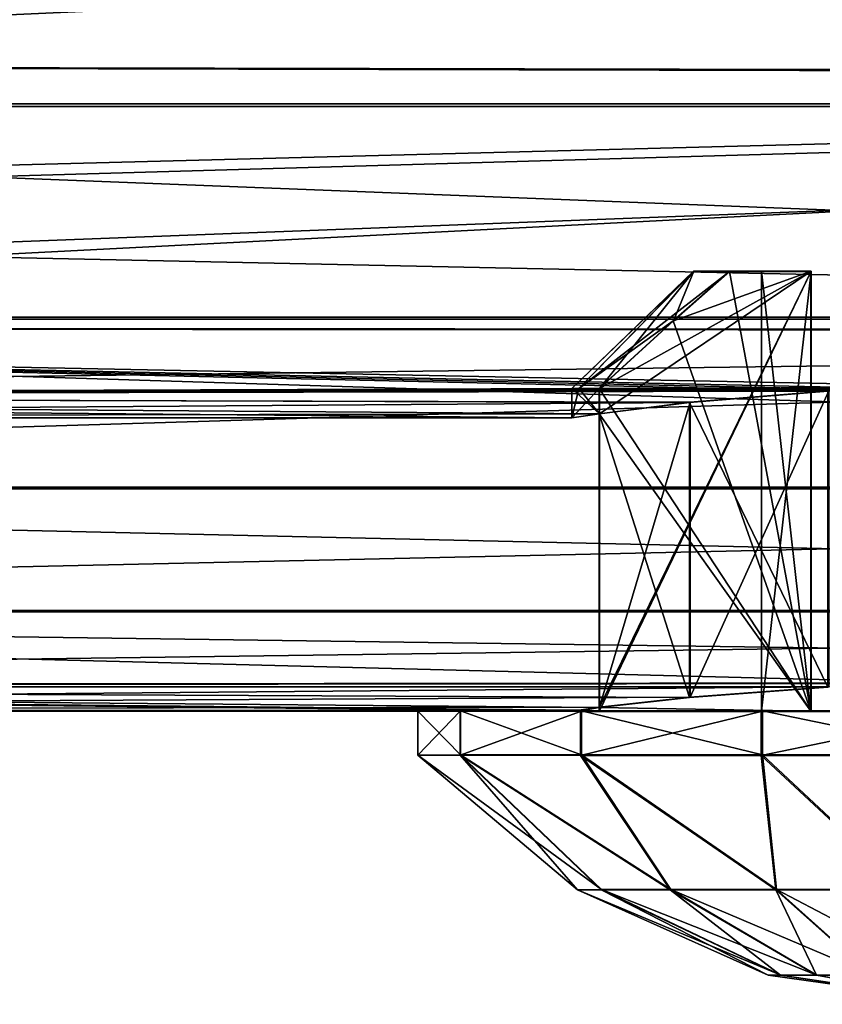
# Model space of a CAD drawing. Header units: millimetres. Extents: x -144 to 364, y -408 to 1133.
# Tile 146 of 256: x 118.11 to 123.58, y -22 to -15.28. Entities that reach past the tile are written whole.
import ezdxf

# ---------------------------------------------------------------- set-up
doc = ezdxf.new("R2010")
doc.units = ezdxf.units.MM
doc.header["$LTSCALE"] = 41.718519
for name, color, linetype in [('819', 7, 'CONTINUOUS'), ('820', 7, 'CONTINUOUS'), ('889', 7, 'CONTINUOUS'), ('917', 7, 'CONTINUOUS'), ('918', 7, 'CONTINUOUS'), ('919', 7, 'CONTINUOUS'), ('933', 7, 'CONTINUOUS'), ('934', 7, 'CONTINUOUS'), ('935', 7, 'CONTINUOUS'), ('936', 7, 'CONTINUOUS'), ('940', 7, 'CONTINUOUS'), ('941', 7, 'CONTINUOUS'), ('942', 7, 'CONTINUOUS'), ('986', 7, 'CONTINUOUS'), ('991', 7, 'CONTINUOUS'), ('998', 7, 'CONTINUOUS'), ('999', 7, 'CONTINUOUS')]:
    doc.layers.add(name, color=color, linetype=linetype)

msp = doc.modelspace()

# ---------------------------------------------------------------- linework, layer by layer
at = {"layer": '819', "color": 7, "linetype": 'CONTINUOUS', "true_color": 0xaaaaaa}
for points in [[(141.6363, -15.6615, 8.8502), (104.6389, -14.2728, 10.9924), (141.6409, -12.8873, 12.5444), (141.6363, -15.6615, 8.8502)], [(108.1112, -14.2879, -10.9274), (108.1136, -15.5947, -8.9688), (141.6091, -12.9047, -12.5707), (108.1112, -14.2879, -10.9274)], [(141.6091, -12.9047, -12.5707), (108.1136, -15.5947, -8.9688), (141.6138, -15.6737, -8.8728), (141.6091, -12.9047, -12.5707)], [(104.6365, -15.5822, 9.0356), (104.6389, -14.2728, 10.9924), (141.6363, -15.6615, 8.8502), (104.6365, -15.5822, 9.0356)], [(104.6338, -16.6251, 6.9246), (104.6365, -15.5822, 9.0356), (141.6363, -15.6615, 8.8502), (104.6338, -16.6251, 6.9246)], [(108.1136, -15.5947, -8.9688), (108.1163, -16.6346, -6.8564), (141.6138, -15.6737, -8.8728), (108.1136, -15.5947, -8.9688)], [(141.6308, -17.4039, 4.5718), (104.6338, -16.6251, 6.9246), (141.6363, -15.6615, 8.8502), (141.6308, -17.4039, 4.5718)], [(108.1163, -16.6346, -6.8564), (108.1191, -17.3899, -4.6263), (141.6138, -15.6737, -8.8728), (108.1163, -16.6346, -6.8564)], [(141.6138, -15.6737, -8.8728), (108.1191, -17.3899, -4.6263), (141.6192, -17.4103, -4.5919), (141.6138, -15.6737, -8.8728)], [(104.631, -17.3834, 4.6956), (104.6338, -16.6251, 6.9246), (141.6308, -17.4039, 4.5718), (104.631, -17.3834, 4.6956)], [(104.628, -17.8444, 2.3866), (104.631, -17.3834, 4.6956), (123.6283, -17.815, 2.5748), (104.628, -17.8444, 2.3866)], [(104.631, -17.3834, 4.6956), (141.6308, -17.4039, 4.5718), (124.6285, -17.7868, 2.7618), (104.631, -17.3834, 4.6956)], [(123.6283, -17.815, 2.5748), (104.631, -17.3834, 4.6956), (123.8091, -17.8057, 2.6379), (123.6283, -17.815, 2.5748)], [(123.8091, -17.8057, 2.6379), (104.631, -17.3834, 4.6956), (123.9939, -17.7981, 2.6884), (123.8091, -17.8057, 2.6379)], [(123.9939, -17.7981, 2.6884), (104.631, -17.3834, 4.6956), (124.6285, -17.7868, 2.7618), (123.9939, -17.7981, 2.6884)], [(108.1191, -17.3899, -4.6263), (108.1221, -17.8476, -2.3168), (141.6192, -17.4103, -4.5919), (108.1191, -17.3899, -4.6263)], [(141.6192, -17.4103, -4.5919), (108.1221, -17.8476, -2.3168), (124.6215, -17.7906, -2.7382), (141.6192, -17.4103, -4.5919)], [(124.6215, -17.7906, -2.7382), (108.1221, -17.8476, -2.3168), (123.9871, -17.8019, -2.6632), (124.6215, -17.7906, -2.7382)], [(122.6829, -17.8933, 1.9588), (104.628, -17.8444, 2.3866), (123.6283, -17.815, 2.5748), (122.6829, -17.8933, 1.9588)], [(108.125, -18, 0.0328), (104.628, -17.8444, 2.3866), (121.875, -18, 0.0154), (108.125, -18, 0.0328)], [(121.875, -18, 0.0154), (104.628, -17.8444, 2.3866), (122.0646, -17.9715, 1.0151), (121.875, -18, 0.0154)], [(122.0646, -17.9715, 1.0151), (104.628, -17.8444, 2.3866), (122.6829, -17.8933, 1.9588), (122.0646, -17.9715, 1.0151)], [(123.9871, -17.8019, -2.6632), (108.1221, -17.8476, -2.3168), (123.8024, -17.8094, -2.6123), (123.9871, -17.8019, -2.6632)], [(123.8024, -17.8094, -2.6123), (108.1221, -17.8476, -2.3168), (123.6218, -17.8185, -2.5487), (123.8024, -17.8094, -2.6123)], [(123.6218, -17.8185, -2.5487), (108.1221, -17.8476, -2.3168), (122.678, -17.896, -1.9302), (123.6218, -17.8185, -2.5487)], [(108.1221, -17.8476, -2.3168), (108.125, -18, 0.0328), (122.678, -17.896, -1.9302), (108.1221, -17.8476, -2.3168)], [(122.678, -17.896, -1.9302), (108.125, -18, 0.0328), (122.062, -17.9729, -0.9849), (122.678, -17.896, -1.9302)], [(122.062, -17.9729, -0.9849), (108.125, -18, 0.0328), (121.875, -18, 0.0154), (122.062, -17.9729, -0.9849)]]:
    msp.add_3dface(points, dxfattribs=at)
at = {"layer": '820', "color": 7, "linetype": 'CONTINUOUS', "true_color": 0xaaaaaa}
for points in [[(104.643, -14.1323, 14.1768), (104.6405, -15.8586, 12.211), (142.6671, -14.1323, 14.1285), (104.643, -14.1323, 14.1768)], [(142.6671, -14.1323, 14.1285), (104.6405, -15.8586, 12.211), (142.6646, -15.8586, 12.1628), (142.6671, -14.1323, 14.1285)], [(105.6096, -15.8755, -12.1407), (105.6071, -14.1519, -14.1088), (142.6337, -15.8755, -12.1876), (105.6096, -15.8755, -12.1407)], [(142.6337, -15.8755, -12.1876), (105.6071, -14.1519, -14.1088), (142.6312, -14.1519, -14.1557), (142.6337, -15.8755, -12.1876)], [(104.6405, -15.8586, 12.211), (104.6377, -17.3136, 10.0368), (142.6646, -15.8586, 12.1628), (104.6405, -15.8586, 12.211)], [(142.6646, -15.8586, 12.1628), (104.6377, -17.3136, 10.0368), (142.6618, -17.3136, 9.9886), (142.6646, -15.8586, 12.1628)], [(105.6124, -17.3274, -9.9645), (105.6096, -15.8755, -12.1407), (142.6364, -17.3274, -10.0114), (105.6124, -17.3274, -9.9645)], [(142.6364, -17.3274, -10.0114), (105.6096, -15.8755, -12.1407), (142.6337, -15.8755, -12.1876), (142.6364, -17.3274, -10.0114)], [(104.6377, -17.3136, 10.0368), (104.6348, -18.4723, 7.6912), (142.6618, -17.3136, 9.9886), (104.6377, -17.3136, 10.0368)], [(142.6618, -17.3136, 9.9886), (104.6348, -18.4723, 7.6912), (142.6588, -18.4723, 7.643), (142.6618, -17.3136, 9.9886)], [(105.6153, -18.4829, -7.6173), (105.6124, -17.3274, -9.9645), (142.6394, -18.4829, -7.6643), (105.6153, -18.4829, -7.6173)], [(142.6394, -18.4829, -7.6643), (105.6124, -17.3274, -9.9645), (142.6364, -17.3274, -10.0114), (142.6394, -18.4829, -7.6643)], [(104.6348, -18.4723, 7.6912), (104.6316, -19.3149, 5.2146), (142.6588, -18.4723, 7.643), (104.6348, -18.4723, 7.6912)], [(142.6588, -18.4723, 7.643), (104.6316, -19.3149, 5.2146), (142.6557, -19.3149, 5.1663), (142.6588, -18.4723, 7.643)], [(105.6185, -19.3221, -5.1395), (105.6153, -18.4829, -7.6173), (142.6426, -19.3221, -5.1864), (105.6185, -19.3221, -5.1395)], [(142.6426, -19.3221, -5.1864), (105.6153, -18.4829, -7.6173), (142.6394, -18.4829, -7.6643), (142.6426, -19.3221, -5.1864)], [(104.6316, -19.3149, 5.2146), (104.6284, -19.8271, 2.649), (142.6557, -19.3149, 5.1663), (104.6316, -19.3149, 5.2146)], [(142.6557, -19.3149, 5.1663), (104.6284, -19.8271, 2.649), (124.6285, -19.8081, 2.7632), (142.6557, -19.3149, 5.1663)], [(105.6217, -19.8307, -2.5733), (105.6185, -19.3221, -5.1395), (124.6216, -19.8119, -2.7368), (105.6217, -19.8307, -2.5733)], [(142.6458, -19.8307, -2.6202), (105.6185, -19.3221, -5.1395), (142.6426, -19.3221, -5.1864), (142.6458, -19.8307, -2.6202)], [(105.6185, -19.3221, -5.1395), (142.6458, -19.8307, -2.6202), (124.6216, -19.8119, -2.7368), (105.6185, -19.3221, -5.1395)], [(124.6285, -19.8081, 2.7632), (104.6284, -19.8271, 2.649), (123.6283, -19.8335, 2.5762), (124.6285, -19.8081, 2.7632)], [(123.6218, -19.837, -2.5473), (105.6217, -19.8307, -2.5733), (124.6216, -19.8119, -2.7368), (123.6218, -19.837, -2.5473)], [(104.6284, -19.8271, 2.649), (104.6251, -20, 0.0386), (123.6283, -19.8335, 2.5762), (104.6284, -19.8271, 2.649)], [(123.6283, -19.8335, 2.5762), (104.6251, -20, 0.0386), (122.6829, -19.9039, 1.9602), (123.6283, -19.8335, 2.5762)], [(105.6251, -20, 0.0374), (105.6217, -19.8307, -2.5733), (121.875, -20, 0.0168), (105.6251, -20, 0.0374)], [(121.875, -20, 0.0168), (105.6217, -19.8307, -2.5733), (121.9217, -19.9939, -0.491), (121.875, -20, 0.0168)], [(121.9217, -19.9939, -0.491), (105.6217, -19.8307, -2.5733), (122.062, -19.9757, -0.9835), (121.9217, -19.9939, -0.491)], [(122.062, -19.9757, -0.9835), (105.6217, -19.8307, -2.5733), (122.678, -19.9066, -1.9288), (122.062, -19.9757, -0.9835)], [(122.678, -19.9066, -1.9288), (105.6217, -19.8307, -2.5733), (123.6218, -19.837, -2.5473), (122.678, -19.9066, -1.9288)], [(104.6251, -20, 0.0386), (122.0646, -19.9743, 1.0165), (122.6829, -19.9039, 1.9602), (104.6251, -20, 0.0386)], [(122.0646, -19.9743, 1.0165), (104.6251, -20, 0.0386), (121.923, -19.9932, 0.5244), (122.0646, -19.9743, 1.0165)], [(104.6251, -20, 0.0386), (105.6251, -20, 0.0374), (121.923, -19.9932, 0.5244), (104.6251, -20, 0.0386)], [(121.923, -19.9932, 0.5244), (105.6251, -20, 0.0374), (121.875, -20, 0.0168), (121.923, -19.9932, 0.5244)]]:
    msp.add_3dface(points, dxfattribs=at)
at = {"layer": '889', "color": 7, "linetype": 'CONTINUOUS', "true_color": 0xaaaaaa}
for points in [[(123.6218, -17.8185, -2.5487), (122.678, -17.896, -1.9302), (123.6218, -19.837, -2.5473), (123.6218, -17.8185, -2.5487)], [(122.678, -17.896, -1.9302), (122.062, -17.9729, -0.9849), (122.678, -19.9066, -1.9288), (122.678, -17.896, -1.9302)], [(122.678, -17.896, -1.9302), (122.678, -19.9066, -1.9288), (123.6218, -19.837, -2.5473), (122.678, -17.896, -1.9302)], [(122.062, -17.9729, -0.9849), (122.062, -19.9757, -0.9835), (122.678, -19.9066, -1.9288), (122.062, -17.9729, -0.9849)]]:
    msp.add_3dface(points, dxfattribs=at)
at = {"layer": '917', "color": 7, "linetype": 'CONTINUOUS', "true_color": 0xaaaaaa}
for points in [[(121.875, -20, 0.0168), (120.825, -20, 0.0181), (121.1161, -19.999, 1.4719), (121.875, -20, 0.0168)], [(120.825, -20, 0.0181), (121.875, -20, 0.0168), (121.9219, -20.0003, -0.4921), (120.825, -20, 0.0181)], [(121.1125, -20.001, -1.4364), (120.825, -20, 0.0181), (122.062, -20.0007, -0.9835), (121.1125, -20.001, -1.4364)], [(122.062, -20.0007, -0.9835), (120.825, -20, 0.0181), (121.9219, -20.0003, -0.4921), (122.062, -20.0007, -0.9835)], [(123.6236, -20.0008, -1.1035), (121.1125, -20.001, -1.4364), (122.062, -20.0007, -0.9835), (123.6236, -20.0008, -1.1035)], [(123.6218, -20.0018, -2.5472), (121.1125, -20.001, -1.4364), (123.6236, -20.0008, -1.1035), (123.6218, -20.0018, -2.5472)], [(121.9346, -20.0019, -2.6703), (121.1125, -20.001, -1.4364), (123.6218, -20.0018, -2.5472), (121.9346, -20.0019, -2.6703)], [(121.1161, -19.999, 1.4719), (121.9414, -19.9981, 2.7037), (123.6283, -19.9982, 2.5763), (121.1161, -19.999, 1.4719)], [(123.6265, -19.9992, 1.1326), (121.1161, -19.999, 1.4719), (123.6283, -19.9982, 2.5763), (123.6265, -19.9992, 1.1326)], [(121.875, -20, 0.0168), (121.1161, -19.999, 1.4719), (121.9232, -19.9996, 0.5255), (121.875, -20, 0.0168)], [(121.1161, -19.999, 1.4719), (123.6265, -19.9992, 1.1326), (123.5083, -19.9993, 1.0147), (121.1161, -19.999, 1.4719)], [(121.9232, -19.9996, 0.5255), (121.1161, -19.999, 1.4719), (122.0646, -19.9993, 1.0165), (121.9232, -19.9996, 0.5255)], [(122.0646, -19.9993, 1.0165), (121.1161, -19.999, 1.4719), (123.5083, -19.9993, 1.0147), (122.0646, -19.9993, 1.0165)], [(124.6215, -20.0019, -2.7367), (121.9346, -20.0019, -2.6703), (123.6218, -20.0018, -2.5472), (124.6215, -20.0019, -2.7367)], [(123.1664, -20.0024, -3.4956), (121.9346, -20.0019, -2.6703), (126.0748, -20.0024, -3.4993), (123.1664, -20.0024, -3.4956)], [(126.0748, -20.0024, -3.4993), (121.9346, -20.0019, -2.6703), (124.6215, -20.0019, -2.7367), (126.0748, -20.0024, -3.4993)], [(121.9414, -19.9981, 2.7037), (123.1753, -19.9976, 3.5259), (124.6285, -19.9981, 2.7633), (121.9414, -19.9981, 2.7037)], [(123.6283, -19.9982, 2.5763), (121.9414, -19.9981, 2.7037), (124.6285, -19.9981, 2.7633), (123.6283, -19.9982, 2.5763)], [(125.6236, -20.0008, -1.106), (123.6236, -20.0008, -1.1035), (122.062, -20.0007, -0.9835), (125.6236, -20.0008, -1.106)], [(125.6236, -20.0008, -1.106), (122.062, -20.0007, -0.9835), (123.5057, -20.0007, -0.9853), (125.6236, -20.0008, -1.106)], [(124.6202, -20.0026, -3.7867), (123.1664, -20.0024, -3.4956), (126.0748, -20.0024, -3.4993), (124.6202, -20.0026, -3.7867)], [(123.1697, -19.9997, 0.3764), (126.0804, -20.0002, -0.3498), (123.1687, -20.0002, -0.3461), (123.1697, -19.9997, 0.3764)], [(126.0804, -20.0002, -0.3498), (125.7418, -20.0007, -0.9881), (123.1687, -20.0002, -0.3461), (126.0804, -20.0002, -0.3498)], [(123.1687, -20.0002, -0.3461), (125.7418, -20.0007, -0.9881), (123.5057, -20.0007, -0.9853), (123.1687, -20.0002, -0.3461)], [(123.5083, -19.9993, 1.0147), (126.0813, -19.9997, 0.3727), (123.1697, -19.9997, 0.3764), (123.5083, -19.9993, 1.0147)], [(126.0813, -19.9997, 0.3727), (126.0804, -20.0002, -0.3498), (123.1697, -19.9997, 0.3764), (126.0813, -19.9997, 0.3727)], [(124.6299, -19.9974, 3.8133), (126.0837, -19.9976, 3.5222), (123.1753, -19.9976, 3.5259), (124.6299, -19.9974, 3.8133)], [(126.0837, -19.9976, 3.5222), (127.3154, -19.9981, 2.6969), (123.1753, -19.9976, 3.5259), (126.0837, -19.9976, 3.5222)], [(123.1753, -19.9976, 3.5259), (127.3154, -19.9981, 2.6969), (124.6285, -19.9981, 2.7633), (123.1753, -19.9976, 3.5259)], [(125.7418, -20.0007, -0.9881), (125.6236, -20.0008, -1.106), (123.5057, -20.0007, -0.9853), (125.7418, -20.0007, -0.9881)], [(123.6265, -19.9992, 1.1326), (125.7443, -19.9993, 1.0119), (123.5083, -19.9993, 1.0147), (123.6265, -19.9992, 1.1326)], [(125.7443, -19.9993, 1.0119), (126.0813, -19.9997, 0.3727), (123.5083, -19.9993, 1.0147), (125.7443, -19.9993, 1.0119)]]:
    msp.add_3dface(points, dxfattribs=at)
at = {"layer": '918', "color": 7, "linetype": 'CONTINUOUS', "true_color": 0xaaaaaa}
for points in [[(121.1161, -20.299, 1.4722), (120.825, -20.3, 0.0183), (122.0773, -21.2176, 0.9451), (121.1161, -20.299, 1.4722)], [(122.0773, -21.2176, 0.9451), (120.825, -20.3, 0.0183), (121.9125, -21.2183, 0.0176), (122.0773, -21.2176, 0.9451)], [(121.9414, -20.2981, 2.7039), (121.1161, -20.299, 1.4722), (122.5493, -21.2171, 1.7603), (121.9414, -20.2981, 2.7039)], [(122.5493, -21.2171, 1.7603), (121.1161, -20.299, 1.4722), (122.0773, -21.2176, 0.9451), (122.5493, -21.2171, 1.7603)], [(123.1753, -20.2976, 3.5261), (121.9414, -20.2981, 2.7039), (123.2718, -21.2167, 2.365), (123.1753, -20.2976, 3.5261)], [(123.2718, -21.2167, 2.365), (121.9414, -20.2981, 2.7039), (122.5493, -21.2171, 1.7603), (123.2718, -21.2167, 2.365)], [(124.6299, -20.2974, 3.8135), (123.1753, -20.2976, 3.5261), (124.1574, -21.2164, 2.686), (124.6299, -20.2974, 3.8135)], [(124.1574, -21.2164, 2.686), (123.1753, -20.2976, 3.5261), (123.2718, -21.2167, 2.365), (124.1574, -21.2164, 2.686)], [(123.3, -21.8005, 0.4987), (122.0773, -21.2176, 0.9451), (121.9125, -21.2183, 0.0176), (123.3, -21.8005, 0.4987)], [(123.2143, -21.8009, 0.0163), (123.3, -21.8005, 0.4987), (121.9125, -21.2183, 0.0176), (123.2143, -21.8009, 0.0163)], [(123.5455, -21.8002, 0.9227), (122.5493, -21.2171, 1.7603), (122.0773, -21.2176, 0.9451), (123.5455, -21.8002, 0.9227)], [(123.3, -21.8005, 0.4987), (123.5455, -21.8002, 0.9227), (122.0773, -21.2176, 0.9451), (123.3, -21.8005, 0.4987)], [(123.9212, -21.8, 1.2372), (123.2718, -21.2167, 2.365), (122.5493, -21.2171, 1.7603), (123.9212, -21.8, 1.2372)], [(123.5455, -21.8002, 0.9227), (123.9212, -21.8, 1.2372), (122.5493, -21.2171, 1.7603), (123.5455, -21.8002, 0.9227)], [(124.3818, -21.7999, 1.4042), (124.1574, -21.2164, 2.686), (123.2718, -21.2167, 2.365), (124.3818, -21.7999, 1.4042)], [(123.9212, -21.8, 1.2372), (124.3818, -21.7999, 1.4042), (123.2718, -21.2167, 2.365), (123.9212, -21.8, 1.2372)], [(123.2143, -21.8009, 0.0163), (124.625, -22, 0.0147), (123.3, -21.8005, 0.4987), (123.2143, -21.8009, 0.0163)], [(123.3, -21.8005, 0.4987), (124.625, -22, 0.0147), (123.5455, -21.8002, 0.9227), (123.3, -21.8005, 0.4987)], [(123.5455, -21.8002, 0.9227), (124.625, -22, 0.0147), (123.9212, -21.8, 1.2372), (123.5455, -21.8002, 0.9227)]]:
    msp.add_3dface(points, dxfattribs=at)
at = {"layer": '919', "color": 7, "linetype": 'CONTINUOUS', "true_color": 0xaaaaaa}
for points in [[(121.9125, -21.2183, 0.0176), (120.825, -20.3, 0.0183), (121.1125, -20.301, -1.4363), (121.9125, -21.2183, 0.0176)], [(122.0749, -21.2189, -0.9104), (121.9125, -21.2183, 0.0176), (121.1125, -20.301, -1.4363), (122.0749, -21.2189, -0.9104)], [(122.5449, -21.2195, -1.7268), (122.0749, -21.2189, -0.9104), (121.1125, -20.301, -1.4363), (122.5449, -21.2195, -1.7268)], [(121.9346, -20.3019, -2.6701), (122.5449, -21.2195, -1.7268), (121.1125, -20.301, -1.4363), (121.9346, -20.3019, -2.6701)], [(123.2658, -21.2199, -2.3333), (122.5449, -21.2195, -1.7268), (121.9346, -20.3019, -2.6701), (123.2658, -21.2199, -2.3333)], [(123.1664, -20.3024, -3.4954), (123.2658, -21.2199, -2.3333), (121.9346, -20.3019, -2.6701), (123.1664, -20.3024, -3.4954)], [(124.1506, -21.2201, -2.6566), (123.2658, -21.2199, -2.3333), (123.1664, -20.3024, -3.4954), (124.1506, -21.2201, -2.6566)], [(124.6202, -20.3026, -3.7865), (124.1506, -21.2201, -2.6566), (123.1664, -20.3024, -3.4954), (124.6202, -20.3026, -3.7865)], [(123.2143, -21.8009, 0.0163), (121.9125, -21.2183, 0.0176), (122.0749, -21.2189, -0.9104), (123.2143, -21.8009, 0.0163)], [(123.2143, -21.8009, 0.0163), (122.0749, -21.2189, -0.9104), (123.2987, -21.8012, -0.4663), (123.2143, -21.8009, 0.0163)], [(122.0749, -21.2189, -0.9104), (122.5449, -21.2195, -1.7268), (123.2987, -21.8012, -0.4663), (122.0749, -21.2189, -0.9104)], [(122.5449, -21.2195, -1.7268), (123.2658, -21.2199, -2.3333), (123.5432, -21.8015, -0.8909), (122.5449, -21.2195, -1.7268)], [(123.2987, -21.8012, -0.4663), (122.5449, -21.2195, -1.7268), (123.5432, -21.8015, -0.8909), (123.2987, -21.8012, -0.4663)], [(123.2658, -21.2199, -2.3333), (124.1506, -21.2201, -2.6566), (123.9181, -21.8017, -1.2063), (123.2658, -21.2199, -2.3333)], [(123.5432, -21.8015, -0.8909), (123.2658, -21.2199, -2.3333), (123.9181, -21.8017, -1.2063), (123.5432, -21.8015, -0.8909)], [(124.625, -22, 0.0147), (123.2143, -21.8009, 0.0163), (123.2987, -21.8012, -0.4663), (124.625, -22, 0.0147)], [(124.625, -22, 0.0147), (123.2987, -21.8012, -0.4663), (123.5432, -21.8015, -0.8909), (124.625, -22, 0.0147)], [(124.625, -22, 0.0147), (123.5432, -21.8015, -0.8909), (123.9181, -21.8017, -1.2063), (124.625, -22, 0.0147)]]:
    msp.add_3dface(points, dxfattribs=at)
at = {"layer": '933', "color": 7, "linetype": 'CONTINUOUS', "true_color": 0xaaaaaa}
for points in [[(121.875, -20, 0.0168), (121.9217, -19.9939, -0.491), (121.9219, -20.0003, -0.4921), (121.875, -20, 0.0168)], [(121.9217, -19.9939, -0.491), (122.062, -19.9757, -0.9835), (121.9219, -20.0003, -0.4921), (121.9217, -19.9939, -0.491)], [(122.062, -19.9757, -0.9835), (122.062, -20.0007, -0.9835), (121.9219, -20.0003, -0.4921), (122.062, -19.9757, -0.9835)]]:
    msp.add_3dface(points, dxfattribs=at)
at = {"layer": '934', "color": 7, "linetype": 'CONTINUOUS', "true_color": 0xaaaaaa}
for points in [[(122.0646, -17.9715, 1.0151), (122.0646, -19.9743, 1.0165), (123.5083, -16.9993, 1.0126), (122.0646, -17.9715, 1.0151)], [(122.0646, -17.7993, 1.015), (122.0646, -17.9715, 1.0151), (123.5083, -16.9993, 1.0126), (122.0646, -17.7993, 1.015)], [(122.0646, -19.9743, 1.0165), (122.0646, -19.9993, 1.0165), (123.5083, -16.9993, 1.0126), (122.0646, -19.9743, 1.0165)], [(122.0646, -19.9993, 1.0165), (123.5083, -19.9993, 1.0147), (123.5083, -16.9993, 1.0126), (122.0646, -19.9993, 1.0165)], [(122.5686, -17.3371, 1.0141), (122.0646, -17.7993, 1.015), (123.5083, -16.9993, 1.0126), (122.5686, -17.3371, 1.0141)], [(122.9522, -16.9993, 1.0133), (122.5686, -17.3371, 1.0141), (123.5083, -16.9993, 1.0126), (122.9522, -16.9993, 1.0133)]]:
    msp.add_3dface(points, dxfattribs=at)
at = {"layer": '935', "color": 7, "linetype": 'CONTINUOUS', "true_color": 0xaaaaaa}
for points in [[(123.1697, -19.9997, 0.3764), (123.1687, -20.0002, -0.3461), (123.1697, -16.9997, 0.3743), (123.1697, -19.9997, 0.3764)], [(123.1697, -16.9997, 0.3743), (123.1687, -20.0002, -0.3461), (123.1687, -17.0002, -0.3482), (123.1697, -16.9997, 0.3743)], [(123.1687, -20.0002, -0.3461), (123.5057, -20.0007, -0.9853), (123.1687, -17.0002, -0.3482), (123.1687, -20.0002, -0.3461)], [(123.1687, -17.0002, -0.3482), (123.5057, -20.0007, -0.9853), (123.5057, -17.0007, -0.9874), (123.1687, -17.0002, -0.3482)], [(123.5083, -19.9993, 1.0147), (123.1697, -19.9997, 0.3764), (123.5083, -16.9993, 1.0126), (123.5083, -19.9993, 1.0147)], [(123.5083, -16.9993, 1.0126), (123.1697, -19.9997, 0.3764), (123.1697, -16.9997, 0.3743), (123.5083, -16.9993, 1.0126)]]:
    msp.add_3dface(points, dxfattribs=at)
at = {"layer": '936', "color": 7, "linetype": 'CONTINUOUS', "true_color": 0xaaaaaa}
for points in [[(122.9497, -17.0007, -0.9867), (123.5057, -20.0007, -0.9853), (122.5661, -17.3385, -0.9859), (122.9497, -17.0007, -0.9867)], [(123.5057, -17.0007, -0.9874), (123.5057, -20.0007, -0.9853), (122.9497, -17.0007, -0.9867), (123.5057, -17.0007, -0.9874)], [(122.5661, -17.3385, -0.9859), (123.5057, -20.0007, -0.9853), (122.062, -17.8007, -0.985), (122.5661, -17.3385, -0.9859)], [(123.5057, -20.0007, -0.9853), (122.062, -17.9729, -0.9849), (122.062, -17.8007, -0.985), (123.5057, -20.0007, -0.9853)], [(122.062, -19.9757, -0.9835), (122.062, -17.9729, -0.9849), (123.5057, -20.0007, -0.9853), (122.062, -19.9757, -0.9835)], [(122.062, -20.0007, -0.9835), (122.062, -19.9757, -0.9835), (123.5057, -20.0007, -0.9853), (122.062, -20.0007, -0.9835)]]:
    msp.add_3dface(points, dxfattribs=at)
at = {"layer": '940', "color": 7, "linetype": 'CONTINUOUS', "true_color": 0xaaaaaa}
for points in [[(121.875, -17.8, 0.0153), (121.9232, -17.7996, 0.524), (122.7068, -16.9998, 0.3618), (121.875, -17.8, 0.0153)], [(122.7059, -17.0002, -0.3345), (121.875, -17.8, 0.0153), (122.7068, -16.9998, 0.3618), (122.7059, -17.0002, -0.3345)], [(121.9219, -17.8004, -0.4936), (121.875, -17.8, 0.0153), (122.7059, -17.0002, -0.3345), (121.9219, -17.8004, -0.4936)], [(122.9497, -17.0007, -0.9867), (121.9219, -17.8004, -0.4936), (122.7059, -17.0002, -0.3345), (122.9497, -17.0007, -0.9867)], [(122.9497, -17.0007, -0.9867), (122.5661, -17.3385, -0.9859), (121.9219, -17.8004, -0.4936), (122.9497, -17.0007, -0.9867)], [(121.9232, -17.7996, 0.524), (122.0646, -17.7993, 1.015), (122.7068, -16.9998, 0.3618), (121.9232, -17.7996, 0.524)], [(122.0646, -17.7993, 1.015), (122.5686, -17.3371, 1.0141), (122.7068, -16.9998, 0.3618), (122.0646, -17.7993, 1.015)], [(122.5686, -17.3371, 1.0141), (122.9522, -16.9993, 1.0133), (122.7068, -16.9998, 0.3618), (122.5686, -17.3371, 1.0141)], [(122.5661, -17.3385, -0.9859), (122.062, -17.8007, -0.985), (121.9219, -17.8004, -0.4936), (122.5661, -17.3385, -0.9859)]]:
    msp.add_3dface(points, dxfattribs=at)
at = {"layer": '941', "color": 7, "linetype": 'CONTINUOUS', "true_color": 0xaaaaaa}
for points in [[(121.1161, -19.999, 1.4719), (120.825, -20, 0.0181), (121.1161, -20.299, 1.4722), (121.1161, -19.999, 1.4719)], [(120.825, -20, 0.0181), (120.825, -20.3, 0.0183), (121.1161, -20.299, 1.4722), (120.825, -20, 0.0181)], [(121.9414, -19.9981, 2.7037), (121.1161, -19.999, 1.4719), (121.9414, -20.2981, 2.7039), (121.9414, -19.9981, 2.7037)], [(121.1161, -19.999, 1.4719), (121.1161, -20.299, 1.4722), (121.9414, -20.2981, 2.7039), (121.1161, -19.999, 1.4719)], [(123.1753, -19.9976, 3.5259), (121.9414, -19.9981, 2.7037), (123.1753, -20.2976, 3.5261), (123.1753, -19.9976, 3.5259)], [(121.9414, -19.9981, 2.7037), (121.9414, -20.2981, 2.7039), (123.1753, -20.2976, 3.5261), (121.9414, -19.9981, 2.7037)], [(124.6299, -19.9974, 3.8133), (123.1753, -19.9976, 3.5259), (124.6299, -20.2974, 3.8135), (124.6299, -19.9974, 3.8133)], [(123.1753, -19.9976, 3.5259), (123.1753, -20.2976, 3.5261), (124.6299, -20.2974, 3.8135), (123.1753, -19.9976, 3.5259)]]:
    msp.add_3dface(points, dxfattribs=at)
at = {"layer": '942', "color": 7, "linetype": 'CONTINUOUS', "true_color": 0xaaaaaa}
for points in [[(120.825, -20, 0.0181), (121.1125, -20.001, -1.4364), (120.825, -20.3, 0.0183), (120.825, -20, 0.0181)], [(120.825, -20.3, 0.0183), (121.1125, -20.001, -1.4364), (121.1125, -20.301, -1.4363), (120.825, -20.3, 0.0183)], [(121.1125, -20.001, -1.4364), (121.9346, -20.0019, -2.6703), (121.1125, -20.301, -1.4363), (121.1125, -20.001, -1.4364)], [(121.9346, -20.0019, -2.6703), (121.9346, -20.3019, -2.6701), (121.1125, -20.301, -1.4363), (121.9346, -20.0019, -2.6703)], [(121.9346, -20.0019, -2.6703), (123.1664, -20.0024, -3.4956), (121.9346, -20.3019, -2.6701), (121.9346, -20.0019, -2.6703)], [(123.1664, -20.0024, -3.4956), (123.1664, -20.3024, -3.4954), (121.9346, -20.3019, -2.6701), (123.1664, -20.0024, -3.4956)], [(123.1664, -20.0024, -3.4956), (124.6202, -20.0026, -3.7867), (123.1664, -20.3024, -3.4954), (123.1664, -20.0024, -3.4956)], [(124.6202, -20.0026, -3.7867), (124.6202, -20.3026, -3.7865), (123.1664, -20.3024, -3.4954), (124.6202, -20.0026, -3.7867)]]:
    msp.add_3dface(points, dxfattribs=at)
at = {"layer": '986', "color": 7, "linetype": 'CONTINUOUS', "true_color": 0xaaaaaa}
for points in [[(122.6829, -17.8933, 1.9588), (123.6283, -17.815, 2.5748), (122.6829, -19.9039, 1.9602), (122.6829, -17.8933, 1.9588)], [(123.6283, -17.815, 2.5748), (123.6283, -19.8335, 2.5762), (122.6829, -19.9039, 1.9602), (123.6283, -17.815, 2.5748)], [(122.0646, -17.9715, 1.0151), (122.6829, -17.8933, 1.9588), (122.0646, -19.9743, 1.0165), (122.0646, -17.9715, 1.0151)], [(122.0646, -19.9743, 1.0165), (122.6829, -17.8933, 1.9588), (122.6829, -19.9039, 1.9602), (122.0646, -19.9743, 1.0165)]]:
    msp.add_3dface(points, dxfattribs=at)
at = {"layer": '991', "color": 7, "linetype": 'CONTINUOUS', "true_color": 0xaaaaaa}
for points in [[(123.1687, -17.0002, -0.3482), (122.7059, -17.0002, -0.3345), (122.7068, -16.9998, 0.3618), (123.1687, -17.0002, -0.3482)], [(123.1687, -17.0002, -0.3482), (123.5057, -17.0007, -0.9874), (122.7059, -17.0002, -0.3345), (123.1687, -17.0002, -0.3482)], [(123.5057, -17.0007, -0.9874), (122.9497, -17.0007, -0.9867), (122.7059, -17.0002, -0.3345), (123.5057, -17.0007, -0.9874)], [(122.9522, -16.9993, 1.0133), (123.1697, -16.9997, 0.3743), (122.7068, -16.9998, 0.3618), (122.9522, -16.9993, 1.0133)], [(123.1697, -16.9997, 0.3743), (123.1687, -17.0002, -0.3482), (122.7068, -16.9998, 0.3618), (123.1697, -16.9997, 0.3743)], [(122.9522, -16.9993, 1.0133), (123.5083, -16.9993, 1.0126), (123.1697, -16.9997, 0.3743), (122.9522, -16.9993, 1.0133)]]:
    msp.add_3dface(points, dxfattribs=at)
at = {"layer": '998', "color": 7, "linetype": 'CONTINUOUS', "true_color": 0xaaaaaa}
for points in [[(122.0646, -17.9715, 1.0151), (121.9232, -17.7996, 0.524), (121.875, -17.8, 0.0153), (122.0646, -17.9715, 1.0151)], [(121.875, -18, 0.0154), (122.0646, -17.9715, 1.0151), (121.875, -17.8, 0.0153), (121.875, -18, 0.0154)], [(121.875, -18, 0.0154), (121.875, -17.8, 0.0153), (121.9219, -17.8004, -0.4936), (121.875, -18, 0.0154)], [(122.062, -17.8007, -0.985), (121.875, -18, 0.0154), (121.9219, -17.8004, -0.4936), (122.062, -17.8007, -0.985)], [(122.062, -17.9729, -0.9849), (121.875, -18, 0.0154), (122.062, -17.8007, -0.985), (122.062, -17.9729, -0.9849)], [(122.0646, -17.9715, 1.0151), (122.0646, -17.7993, 1.015), (121.9232, -17.7996, 0.524), (122.0646, -17.9715, 1.0151)]]:
    msp.add_3dface(points, dxfattribs=at)
at = {"layer": '999', "color": 7, "linetype": 'CONTINUOUS', "true_color": 0xaaaaaa}
for points in [[(121.923, -19.9932, 0.5244), (121.875, -20, 0.0168), (121.9232, -19.9996, 0.5255), (121.923, -19.9932, 0.5244)], [(122.0646, -19.9743, 1.0165), (121.923, -19.9932, 0.5244), (122.0646, -19.9993, 1.0165), (122.0646, -19.9743, 1.0165)], [(121.923, -19.9932, 0.5244), (121.9232, -19.9996, 0.5255), (122.0646, -19.9993, 1.0165), (121.923, -19.9932, 0.5244)]]:
    msp.add_3dface(points, dxfattribs=at)

doc.saveas('drawing.dxf')
